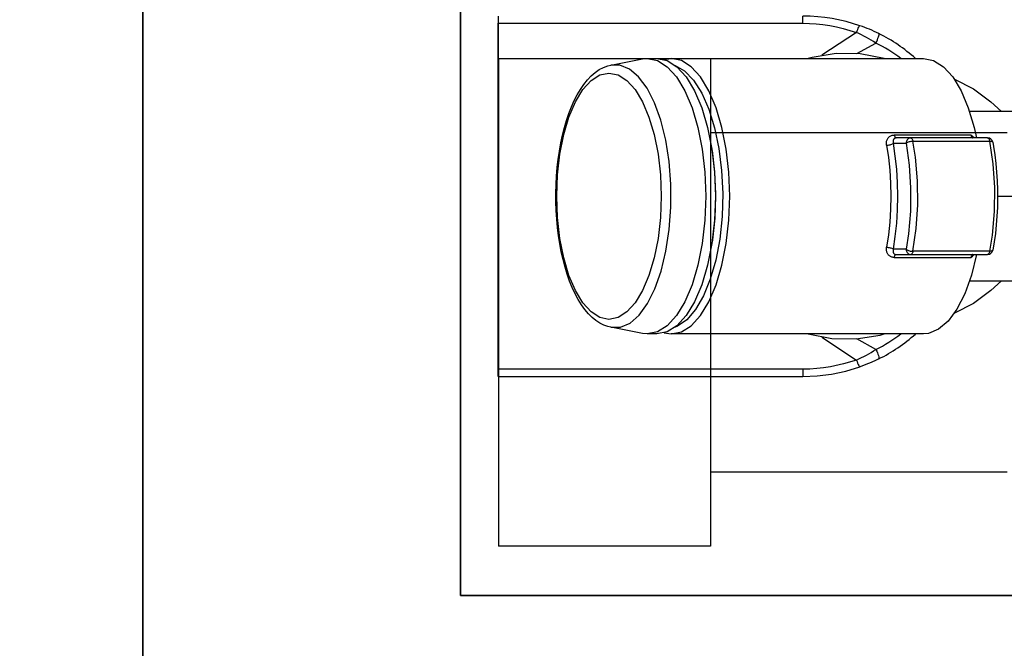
# Model space of a CAD drawing. Header units: millimetres. Extents: x -109 to 627, y -178 to 173.
# Tile 35 of 178: x -10.9597 to -10.8667, y 31.027 to 31.0863. Entities that reach past the tile are written whole.
import ezdxf

# ---------------------------------------------------------------- set-up
doc = ezdxf.new("R2010")
doc.units = ezdxf.units.MM
doc.layers.add('ARQ - ALVENARIA - OSSO', color=2, linetype='Continuous', lineweight=35)
doc.layers.add('ARQ - PAREDES_HACHURA', color=9, linetype='Continuous', lineweight=35)
doc.layers.add('O - MOBILIÁRIO', color=8, linetype='Continuous')
doc.styles.add('GULIM', font='Gulim.ttf')
doc.dimstyles.new('GULIM-100', dxfattribs={"dimtxt": 0.1, "dimasz": 0.05, "dimexe": 0.2, "dimexo": 0, "dimgap": 0.025, "dimtad": 1, "dimdec": 0, "dimlfac": 100, "dimzin": 12, "dimdsep": 46, "dimtxsty": 'GULIM', "dimblk": 'OPEN30', "dimcen": 0, "dimclrd": 152, "dimclre": 152, "dimclrt": 152, "dimaunit": 1, "dimadec": 0, "dimazin": 0, "dimtfac": 1.875, "dimtdec": 0, "dimtmove": 2, "dimatfit": 3, "dimldrblk": 'OPEN30', "dimfxl": 0, "dimtolj": 1, "dimtzin": 12, "dimlwd": -1, "dimarcsym": 0})

# ---------------------------------------------------------------- blocks, each defined once
blk = doc.blocks.new('_Open30')
at = {"color": 0, "linetype": 'ByBlock', "lineweight": -2}
for p, q in [((-1, 0.26794919), (0, 0)), ((0, 0), (-1, -0.26794919)), ((0, 0), (-1, 0))]:
    blk.add_line(p, q, dxfattribs=at)
blk = doc.blocks.new('*D772')
at = {"color": 152, "lineweight": -2, "transparency": 16777216}
for p, q in [((-10.91807430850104, 31.03197329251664), (-10.28253092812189, 31.03197329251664)), ((-10.91807430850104, 30.83202508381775), (-10.28253092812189, 30.83202508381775))]:
    blk.add_line(p, q, dxfattribs=at)
at = {"color": 152, "transparency": 16777216}
blk.add_line((-10.48253092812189, 30.88202508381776), (-10.48253092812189, 30.98197329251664), dxfattribs=at)
at = {"layer": 'Defpoints', "color": 0, "transparency": 16777216}
for p in [(-10.91807430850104, 31.03197329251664), (-10.48253092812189, 31.03197329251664), (-10.91807430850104, 30.83202508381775)]:
    blk.add_point(p, dxfattribs=at)
at = {"color": 152, "transparency": 16777216, "xscale": 0.05, "yscale": 0.05, "zscale": 0.05}
for p, rotation in [((-10.48253092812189, 31.03197329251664), 90), ((-10.48253092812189, 30.83202508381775), 270)]:
    blk.add_blockref('_Open30', p, dxfattribs=dict(at, rotation=rotation))
at = {"color": 152, "transparency": 16777216, "insert": (-10.55879590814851, 30.93199918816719), "char_height": 0.1, "attachment_point": 5, "rotation": 90, "style": 'GULIM'}
blk.add_mtext('\\A1;20', dxfattribs=at)
blk = doc.blocks.new('*D773')
at = {"color": 152, "lineweight": -2, "transparency": 16777216}
for p, q in [((-10.91807430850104, 32.58157190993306), (-10.28253092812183, 32.58157190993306)), ((-10.91807430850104, 31.03197329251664), (-10.28253092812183, 31.03197329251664))]:
    blk.add_line(p, q, dxfattribs=at)
at = {"color": 152, "transparency": 16777216}
blk.add_line((-10.48253092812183, 31.08197329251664), (-10.48253092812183, 32.53157190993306), dxfattribs=at)
at = {"layer": 'Defpoints', "color": 0, "transparency": 16777216}
for p in [(-10.91807430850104, 32.58157190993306), (-10.48253092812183, 32.58157190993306), (-10.91807430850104, 31.03197329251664)]:
    blk.add_point(p, dxfattribs=at)
at = {"color": 152, "transparency": 16777216, "xscale": 0.05, "yscale": 0.05, "zscale": 0.05}
for p, rotation in [((-10.48253092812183, 32.58157190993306), 90), ((-10.48253092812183, 31.03197329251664), 270)]:
    blk.add_blockref('_Open30', p, dxfattribs=dict(at, rotation=rotation))
at = {"color": 152, "transparency": 16777216, "insert": (-10.55892906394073, 31.80677260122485), "char_height": 0.1, "attachment_point": 5, "rotation": 90, "style": 'GULIM'}
blk.add_mtext('\\A1;155', dxfattribs=at)
blk = doc.blocks.new('*D774')
at = {"color": 152, "lineweight": -2, "transparency": 16777216}
for p, q in [((-10.91807430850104, 31.03197329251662), (-10.91807430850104, 31.62477791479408)), ((-8.168786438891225, 31.03197329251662), (-8.168786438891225, 31.62477791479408))]:
    blk.add_line(p, q, dxfattribs=at)
at = {"color": 152, "transparency": 16777216}
blk.add_line((-10.86807430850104, 31.42477791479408), (-8.218786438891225, 31.42477791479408), dxfattribs=at)
at = {"layer": 'Defpoints', "color": 0, "transparency": 16777216}
for p in [(-8.168786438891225, 31.42477791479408), (-10.91807430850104, 31.03197329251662), (-8.168786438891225, 31.03197329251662)]:
    blk.add_point(p, dxfattribs=at)
at = {"color": 152, "transparency": 16777216, "xscale": 0.05, "yscale": 0.05, "zscale": 0.05, "rotation": 180}
blk.add_blockref('_Open30', (-10.91807430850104, 31.42477791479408), dxfattribs=at)
at = {"color": 152, "transparency": 16777216, "xscale": 0.05, "yscale": 0.05, "zscale": 0.05}
blk.add_blockref('_Open30', (-8.168786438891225, 31.42477791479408), dxfattribs=at)
at = {"color": 152, "transparency": 16777216, "insert": (-9.543430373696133, 31.50110947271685), "char_height": 0.1, "attachment_point": 5, "style": 'GULIM'}
blk.add_mtext('\\A1;275', dxfattribs=at)

msp = doc.modelspace()

# ---------------------------------------------------------------- hatches: boundary and pattern name
at = {"layer": 'ARQ - PAREDES_HACHURA'}
h = msp.add_hatch(dxfattribs=at)
h.set_pattern_fill('FP_6', color=256, scale=0.9997410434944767, style=0, pattern_type=2)
h.set_pattern_definition([(45, (-17.26878673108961, 35.45875468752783), (-0.07917545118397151, 0.07917545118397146), [])])
h.paths.add_polyline_path([(-10.94806653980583, 29.25243423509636), (-10.94806653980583, 32.61157205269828), (-11.08803028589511, 32.61157205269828), (-11.08803028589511, 31.00198106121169), (-11.03804323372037, 31.00198106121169), (-11.03804323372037, 30.86201731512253), (-11.08803028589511, 30.86201731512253), (-11.08803028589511, 29.25243423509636)], flags=0)

# ---------------------------------------------------------------- linework, layer by layer
at = {"layer": 'ARQ - ALVENARIA - OSSO'}
for p, q in [((-10.94806653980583, 32.61157205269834), (-10.94806653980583, 31.00198106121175)), ((-10.91807430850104, 31.03197329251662), (-10.91807430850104, 32.58157190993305)), ((-8.168786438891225, 31.03197329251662), (-10.91807430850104, 31.03197329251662))]:
    msp.add_line(p, q, dxfattribs=at)
at = {"layer": 'O - MOBILIÁRIO'}
for p, q in [((-10.91450686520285, 31.08665547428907, 1.982423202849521e-05), (-10.91450686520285, 31.08597710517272, 1.982423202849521e-05)), ((-10.91447410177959, 31.08597710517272, 1.982423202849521e-05), (-10.91447410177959, 31.08665547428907, 1.982423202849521e-05)), ((-10.91447410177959, 31.08597710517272, 1.982423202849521e-05), (-10.91447410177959, 31.08665547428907, 1.982423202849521e-05)), ((-10.88574785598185, 31.08597710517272, 1.982423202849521e-05), (-10.88574785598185, 31.08665547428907, 1.982423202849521e-05)), ((-10.91450686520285, 31.08597710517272, 1.982423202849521e-05), (-10.91447410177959, 31.08597710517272, 1.982423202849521e-05)), ((-10.91450686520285, 31.05333391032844, 1.982423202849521e-05), (-10.91450686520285, 31.08597710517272, 1.982423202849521e-05)), ((-10.91447410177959, 31.08597710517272, 1.982423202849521e-05), (-10.88574785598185, 31.08597710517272, 1.982423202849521e-05)), ((-10.91447410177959, 31.05333391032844, 1.982423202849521e-05), (-10.91447410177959, 31.08597710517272, 1.982423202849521e-05)), ((-10.91447410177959, 31.05333391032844, 1.982423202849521e-05), (-10.91447410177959, 31.08597710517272, 1.982423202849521e-05)), ((-10.88068661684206, 31.08511242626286, 1.982423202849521e-05), (-10.88395525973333, 31.08295337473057, 1.982423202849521e-05)), ((-10.88066229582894, 31.08311726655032, 1.982423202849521e-05), (-10.87884851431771, 31.08411318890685, 1.982423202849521e-05)), ((-10.91447410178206, 31.08262905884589), (-10.91447410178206, 31.03662905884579)), ((-10.89447410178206, 31.08262905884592), (-10.91447410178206, 31.08262905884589)), ((-10.90389511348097, 31.08202430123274, 1.982423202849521e-05), (-10.90089285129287, 31.08261102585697, 1.982423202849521e-05)), ((-10.90043631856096, 31.08265555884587, 1.982423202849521e-05), (-10.8995309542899, 31.08265555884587, 1.982423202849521e-05)), ((-10.8981729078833, 31.08265555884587, 1.982423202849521e-05), (-10.87436182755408, 31.08265555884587, 1.982423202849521e-05)), ((-10.89447410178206, 31.08262905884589), (-10.89447410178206, 31.03662905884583)), ((-10.86799554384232, 31.07855970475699, 1.982423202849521e-05), (-10.86698255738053, 31.07765555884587, 1.982423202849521e-05)), ((-10.8546645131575, 31.07765555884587, 1.982423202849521e-05), (-10.87001060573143, 31.07765555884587, 1.982423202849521e-05)), ((-10.86647410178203, 31.07562905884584), (-10.89447410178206, 31.07562905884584)), ((-10.86987876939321, 31.07543333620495, 1.982423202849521e-05), (-10.87712229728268, 31.07543333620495, 1.982423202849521e-05)), ((-10.87555177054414, 31.07515555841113, 1.982423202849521e-05), (-10.87693210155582, 31.07515555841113, 1.982423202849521e-05)), ((-10.86830629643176, 31.07515555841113, 1.982423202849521e-05), (-10.87555177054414, 31.07515555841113, 1.982423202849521e-05)), ((-10.87719530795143, 31.07465555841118, 1.982423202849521e-05), (-10.87600461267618, 31.07465555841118, 1.982423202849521e-05)), ((-10.87535749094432, 31.07485555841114, 1.982423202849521e-05), (-10.86811201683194, 31.07485555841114, 1.982423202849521e-05)), ((-10.86735647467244, 31.06965555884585, 1.982423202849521e-05), (-10.85446088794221, 31.06965555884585, 1.982423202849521e-05)), ((-10.87600461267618, 31.06465555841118, 1.982423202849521e-05), (-10.87719530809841, 31.06465555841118, 1.982423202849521e-05)), ((-10.87712229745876, 31.06387778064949, 1.982423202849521e-05), (-10.86987876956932, 31.06387778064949, 1.982423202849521e-05)), ((-10.8769321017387, 31.06415555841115, 1.982423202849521e-05), (-10.87555177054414, 31.06415555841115, 1.982423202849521e-05)), ((-10.87555177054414, 31.06415555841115, 1.982423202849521e-05), (-10.86830629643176, 31.06415555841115, 1.982423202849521e-05)), ((-10.86811201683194, 31.06445555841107, 1.982423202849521e-05), (-10.87535749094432, 31.06445555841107, 1.982423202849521e-05)), ((-10.87001060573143, 31.06165555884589, 1.982423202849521e-05), (-10.8546645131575, 31.06165555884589, 1.982423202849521e-05)), ((-10.86698255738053, 31.06165555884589, 1.982423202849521e-05), (-10.86799554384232, 31.06075141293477, 1.982423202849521e-05)), ((-10.90089285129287, 31.05670009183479, 1.982423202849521e-05), (-10.90389511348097, 31.05728681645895, 1.982423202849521e-05)), ((-10.8995309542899, 31.05665555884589, 1.982423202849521e-05), (-10.90043631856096, 31.05665555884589, 1.982423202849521e-05)), ((-10.87436182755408, 31.05665555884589, 1.982423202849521e-05), (-10.8981729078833, 31.05665555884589, 1.982423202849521e-05)), ((-10.88396172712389, 31.0563588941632, 1.982423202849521e-05), (-10.88069010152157, 31.05419731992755, 1.982423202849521e-05)), ((-10.87885175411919, 31.05519614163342, 1.982423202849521e-05), (-10.88066769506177, 31.05619343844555, 1.982423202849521e-05)), ((-10.91447410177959, 31.05333391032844, 1.982423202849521e-05), (-10.91450686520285, 31.05333391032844, 1.982423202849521e-05)), ((-10.91450686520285, 31.05265547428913, 1.982423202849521e-05), (-10.91450686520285, 31.05333391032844, 1.982423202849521e-05)), ((-10.91450686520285, 31.05265547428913, 1.982423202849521e-05), (-10.91447410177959, 31.05265547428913, 1.982423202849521e-05)), ((-10.88574769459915, 31.05333391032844, 1.982423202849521e-05), (-10.91447410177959, 31.05333391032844, 1.982423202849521e-05)), ((-10.91447410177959, 31.05265547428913, 1.982423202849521e-05), (-10.91447410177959, 31.05333391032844, 1.982423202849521e-05)), ((-10.91447410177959, 31.05265547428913, 1.982423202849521e-05), (-10.91447410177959, 31.05333391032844, 1.982423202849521e-05)), ((-10.91447410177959, 31.05265547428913, 1.982423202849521e-05), (-10.88574769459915, 31.05265547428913, 1.982423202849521e-05)), ((-10.88574769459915, 31.05333391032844, 1.982423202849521e-05), (-10.88574769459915, 31.05265547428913, 1.982423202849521e-05)), ((-10.86647410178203, 31.04362905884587), (-10.89447410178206, 31.04362905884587)), ((-10.89447410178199, 31.03662905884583), (-10.91447410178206, 31.03662905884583))]:
    msp.add_line(p, q, dxfattribs=at)
for points in [[(-10.8803585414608, 31.08575132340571, 1.982423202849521e-05), (-10.88164678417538, 31.0861364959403, 1.982423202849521e-05), (-10.88297298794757, 31.08641913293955, 1.982423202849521e-05), (-10.88365932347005, 31.08652175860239, 1.982423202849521e-05), (-10.8843496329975, 31.08659557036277, 1.982423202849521e-05), (-10.88504808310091, 31.0866404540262, 1.982423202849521e-05), (-10.88574785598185, 31.08665547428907, 1.982423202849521e-05)], [(-10.88574785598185, 31.08597710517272, 1.982423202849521e-05), (-10.88511458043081, 31.08596375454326, 1.982423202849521e-05), (-10.88448254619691, 31.08592387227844, 1.982423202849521e-05), (-10.88384804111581, 31.08585706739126, 1.982423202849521e-05), (-10.88321723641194, 31.08576390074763, 1.982423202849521e-05), (-10.88257638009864, 31.08564155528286, 1.982423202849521e-05), (-10.88194181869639, 31.08549242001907, 1.982423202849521e-05), (-10.88068661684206, 31.08511242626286, 1.982423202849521e-05)], [(-10.88068661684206, 31.08511242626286, 1.982423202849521e-05), (-10.88062789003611, 31.08526344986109, 1.982423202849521e-05), (-10.88057094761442, 31.08540062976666, 1.982423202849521e-05), (-10.88051751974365, 31.08551979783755, 1.982423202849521e-05), (-10.88046922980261, 31.08561733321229, 1.982423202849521e-05), (-10.88042754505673, 31.08569027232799, 1.982423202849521e-05), (-10.88039373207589, 31.0857363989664, 1.982423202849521e-05), (-10.88036881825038, 31.08575431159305, 1.982423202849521e-05), (-10.8803585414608, 31.08575132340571, 1.982423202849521e-05)], [(-10.87884851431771, 31.08411318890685, 1.982423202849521e-05), (-10.87877564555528, 31.08426899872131, 1.982423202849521e-05), (-10.87871025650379, 31.08442007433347, 1.982423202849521e-05), (-10.87865433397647, 31.08456182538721, 1.982423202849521e-05), (-10.87860957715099, 31.08468994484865, 1.982423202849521e-05), (-10.87857734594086, 31.08480053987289, 1.982423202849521e-05), (-10.87855861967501, 31.08489025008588, 1.982423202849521e-05), (-10.87855396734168, 31.08495634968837, 1.982423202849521e-05), (-10.87856353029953, 31.0849968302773, 1.982423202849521e-05), (-10.87857490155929, 31.08500776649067, 1.982423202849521e-05)], [(-10.87858458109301, 31.08501036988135, 1.982423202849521e-05), (-10.87857490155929, 31.08500776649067, 1.982423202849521e-05)], [(-10.90089285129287, 31.08261102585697, 1.982423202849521e-05), (-10.90043631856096, 31.08265555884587, 1.982423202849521e-05)], [(-10.90043631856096, 31.08265555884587, 1.982423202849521e-05), (-10.89947773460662, 31.08245805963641, 1.982423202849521e-05), (-10.89854827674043, 31.08187156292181, 1.982423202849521e-05), (-10.89767618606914, 31.08091388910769, 1.982423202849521e-05), (-10.89688796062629, 31.07961413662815, 1.982423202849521e-05), (-10.89620755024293, 31.07801179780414, 1.982423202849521e-05), (-10.8956556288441, 31.07615555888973, 1.982423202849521e-05), (-10.89524896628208, 31.07410182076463, 1.982423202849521e-05), (-10.89499991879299, 31.07191298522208, 1.982423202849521e-05), (-10.89491605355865, 31.06965555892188, 1.982423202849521e-05)], [(-10.8995309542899, 31.08265555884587, 1.982423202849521e-05), (-10.89857237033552, 31.08245805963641, 1.982423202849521e-05), (-10.89764291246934, 31.08187156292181, 1.982423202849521e-05), (-10.89677082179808, 31.08091388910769, 1.982423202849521e-05), (-10.8959825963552, 31.07961413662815, 1.982423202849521e-05), (-10.89530218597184, 31.07801179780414, 1.982423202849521e-05), (-10.89475026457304, 31.07615555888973, 1.982423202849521e-05), (-10.89434360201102, 31.07410182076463, 1.982423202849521e-05), (-10.8940945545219, 31.07191298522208, 1.982423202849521e-05), (-10.89401068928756, 31.06965555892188, 1.982423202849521e-05)], [(-10.89885193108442, 31.08255683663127, 1.982423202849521e-05), (-10.8981729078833, 31.08265555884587, 1.982423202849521e-05)], [(-10.8981729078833, 31.05665555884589, 1.982423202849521e-05), (-10.89721432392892, 31.0568530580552, 1.982423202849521e-05), (-10.89628486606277, 31.05743955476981, 1.982423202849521e-05), (-10.89541277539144, 31.05839722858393, 1.982423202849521e-05), (-10.89462454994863, 31.05969698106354, 1.982423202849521e-05), (-10.89394413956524, 31.06129931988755, 1.982423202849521e-05), (-10.8933922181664, 31.06315555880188, 1.982423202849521e-05), (-10.89298555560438, 31.06520929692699, 1.982423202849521e-05), (-10.89273650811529, 31.06739813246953, 1.982423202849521e-05), (-10.89265264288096, 31.06965555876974, 1.982423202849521e-05), (-10.89273650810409, 31.07191298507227, 1.982423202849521e-05), (-10.8929855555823, 31.07410182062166, 1.982423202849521e-05), (-10.89339221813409, 31.07615555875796, 1.982423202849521e-05), (-10.89394413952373, 31.07801179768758, 1.982423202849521e-05), (-10.89462454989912, 31.07961413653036, 1.982423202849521e-05), (-10.89541277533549, 31.08091388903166, 1.982423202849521e-05), (-10.89628486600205, 31.08187156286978, 1.982423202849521e-05), (-10.89721432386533, 31.08245805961, 1.982423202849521e-05), (-10.89817290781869, 31.08265555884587, 1.982423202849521e-05)], [(-10.87807818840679, 31.08265555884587, 1.982423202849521e-05), (-10.88032472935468, 31.08308699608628, 1.982423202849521e-05), (-10.88261084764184, 31.08312120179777, 1.982423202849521e-05), (-10.88486893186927, 31.08275716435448, 1.982423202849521e-05), (-10.88524769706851, 31.08265555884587, 1.982423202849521e-05)], [(-10.87436182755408, 31.08265555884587, 1.982423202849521e-05), (-10.8734032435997, 31.08245805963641, 1.982423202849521e-05), (-10.87247378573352, 31.0818715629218, 1.982423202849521e-05), (-10.87160169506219, 31.08091388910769, 1.982423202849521e-05), (-10.87081346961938, 31.07961413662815, 1.982423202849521e-05), (-10.87013305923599, 31.07801179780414, 1.982423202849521e-05), (-10.86958113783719, 31.07615555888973, 1.982423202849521e-05), (-10.86935994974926, 31.07515555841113, 1.982423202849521e-05)], [(-10.90389122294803, 31.05728605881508, 1.982423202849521e-05), (-10.90415511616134, 31.05734966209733, 1.982423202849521e-05), (-10.90453698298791, 31.0574866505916, 1.982423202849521e-05), (-10.90491213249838, 31.05767560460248, 1.982423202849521e-05), (-10.90528045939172, 31.05791735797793, 1.982423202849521e-05), (-10.90564104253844, 31.05821277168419, 1.982423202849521e-05), (-10.90599197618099, 31.05856184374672, 1.982423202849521e-05), (-10.90633068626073, 31.05896314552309, 1.982423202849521e-05), (-10.90665456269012, 31.05941393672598, 1.982423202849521e-05), (-10.90696148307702, 31.05991077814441, 1.982423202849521e-05), (-10.90724982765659, 31.06044985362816, 1.982423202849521e-05), (-10.90751867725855, 31.06102781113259, 1.982423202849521e-05), (-10.90776748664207, 31.06164172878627, 1.982423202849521e-05), (-10.90799580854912, 31.06228880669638, 1.982423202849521e-05), (-10.9082032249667, 31.0629662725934, 1.982423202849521e-05), (-10.90838932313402, 31.06367131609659, 1.982423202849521e-05), (-10.90855369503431, 31.06440105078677, 1.982423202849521e-05), (-10.90869594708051, 31.06515249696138, 1.982423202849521e-05), (-10.90881571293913, 31.06592257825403, 1.982423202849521e-05), (-10.90891266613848, 31.0667081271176, 1.982423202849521e-05), (-10.90898653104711, 31.06750589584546, 1.982423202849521e-05), (-10.90903709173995, 31.06831257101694, 1.982423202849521e-05), (-10.90906419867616, 31.06912479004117, 1.982423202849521e-05), (-10.90906777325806, 31.06993915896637, 1.982423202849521e-05), (-10.90904781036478, 31.07075227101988, 1.982423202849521e-05), (-10.90900438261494, 31.07156067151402, 1.982423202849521e-05), (-10.90893763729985, 31.07236097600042, 1.982423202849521e-05), (-10.90884779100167, 31.0731498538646, 1.982423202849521e-05), (-10.90873512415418, 31.07392403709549, 1.982423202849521e-05), (-10.90859997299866, 31.07468033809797, 1.982423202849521e-05), (-10.90844271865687, 31.07541566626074, 1.982423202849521e-05), (-10.90826377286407, 31.07612704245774, 1.982423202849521e-05), (-10.9080635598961, 31.07681161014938, 1.982423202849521e-05), (-10.90784249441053, 31.07746664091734, 1.982423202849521e-05), (-10.90760095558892, 31.0780895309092, 1.982423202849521e-05), (-10.90733925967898, 31.07867778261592, 1.982423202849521e-05), (-10.90705763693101, 31.07922896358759, 1.982423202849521e-05), (-10.90675622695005, 31.07974063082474, 1.982423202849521e-05), (-10.90643512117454, 31.08021020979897, 1.982423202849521e-05), (-10.90609452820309, 31.08063480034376, 1.982423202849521e-05), (-10.90573552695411, 31.0810106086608, 1.982423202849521e-05), (-10.90535994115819, 31.08133382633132, 1.982423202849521e-05), (-10.90497091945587, 31.08160077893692, 1.982423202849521e-05), (-10.90457278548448, 31.08180881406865, 1.982423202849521e-05), (-10.90417022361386, 31.08195705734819, 1.982423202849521e-05), (-10.90389073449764, 31.08202515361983, 1.982423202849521e-05)], [(-10.90389188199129, 31.05728618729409, 1.982423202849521e-05), (-10.90297322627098, 31.05729719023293, 1.982423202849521e-05), (-10.90206933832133, 31.0576836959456, 1.982423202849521e-05), (-10.90120768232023, 31.05843396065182, 1.982423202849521e-05), (-10.90041443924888, 31.0595251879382, 1.982423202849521e-05), (-10.89971371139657, 31.06092422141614, 1.982423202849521e-05), (-10.89912679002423, 31.06258855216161, 1.982423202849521e-05), (-10.89867150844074, 31.06446761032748, 1.982423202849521e-05), (-10.89836170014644, 31.06650430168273, 1.982423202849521e-05), (-10.89820677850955, 31.06863674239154, 1.982423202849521e-05), (-10.89821145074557, 31.07080013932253, 1.982423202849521e-05), (-10.89837557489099, 31.07292875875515, 1.982423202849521e-05), (-10.89869416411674, 31.07495792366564, 1.982423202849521e-05), (-10.89915753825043, 31.0768259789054, 1.982423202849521e-05), (-10.89975161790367, 31.07847616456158, 1.982423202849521e-05), (-10.9004583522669, 31.07985834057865, 1.982423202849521e-05), (-10.90125626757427, 31.08093051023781, 1.982423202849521e-05), (-10.90212111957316, 31.08166009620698, 1.982423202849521e-05), (-10.90302663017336, 31.08202493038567, 1.982423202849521e-05), (-10.90389148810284, 31.08202500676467, 1.982423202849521e-05)], [(-10.89780860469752, 31.08200660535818, 1.982423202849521e-05), (-10.89691028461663, 31.08148487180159, 1.982423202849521e-05), (-10.89606408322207, 31.08060371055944, 1.982423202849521e-05), (-10.89529571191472, 31.07938989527, 1.982423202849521e-05), (-10.89462851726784, 31.07788030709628, 1.982423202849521e-05), (-10.89408277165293, 31.07612081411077, 1.982423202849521e-05), (-10.89367505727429, 31.07416487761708, 1.982423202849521e-05), (-10.89341776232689, 31.07207192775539, 1.982423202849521e-05), (-10.89331870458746, 31.06990555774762, 1.982423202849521e-05), (-10.89338089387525, 31.06773159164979, 1.982423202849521e-05), (-10.89360244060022, 31.06561608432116, 1.982423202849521e-05), (-10.89397661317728, 31.06362331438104, 1.982423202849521e-05), (-10.89449204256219, 31.06181383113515, 1.982423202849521e-05), (-10.89513306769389, 31.06024261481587, 1.982423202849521e-05), (-10.89588021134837, 31.05895740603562, 1.982423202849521e-05), (-10.8967107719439, 31.05799725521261, 1.982423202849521e-05), (-10.89759951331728, 31.05739133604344, 1.982423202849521e-05), (-10.89780860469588, 31.05730451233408, 1.982423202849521e-05)], [(-10.87144615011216, 31.08069430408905, 1.982423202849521e-05), (-10.86962308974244, 31.07977594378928, 1.982423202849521e-05), (-10.86799554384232, 31.07855970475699, 1.982423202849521e-05)], [(-10.87784536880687, 31.07447037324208, 1.982423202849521e-05), (-10.87785532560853, 31.07454478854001, 1.982423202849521e-05), (-10.87786003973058, 31.07461880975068, 1.982423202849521e-05), (-10.87785951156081, 31.07469184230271, 1.982423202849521e-05), (-10.87785374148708, 31.07476329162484, 1.982423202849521e-05), (-10.87784156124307, 31.07483858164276, 1.982423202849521e-05), (-10.87782327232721, 31.07491157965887, 1.982423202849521e-05), (-10.87779902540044, 31.07498160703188, 1.982423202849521e-05), (-10.87776897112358, 31.07504798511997, 1.982423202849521e-05), (-10.87773612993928, 31.07510565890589, 1.982423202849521e-05), (-10.87769839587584, 31.07515987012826, 1.982423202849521e-05), (-10.8776560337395, 31.07521013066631, 1.982423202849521e-05), (-10.87760930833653, 31.07525595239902, 1.982423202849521e-05), (-10.8775600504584, 31.07529577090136, 1.982423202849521e-05), (-10.87750683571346, 31.07533110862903, 1.982423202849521e-05), (-10.87745010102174, 31.07536160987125, 1.982423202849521e-05), (-10.87739028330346, 31.07538691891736, 1.982423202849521e-05), (-10.87732685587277, 31.07540700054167, 1.982423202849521e-05), (-10.8772606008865, 31.07542153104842, 1.982423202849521e-05), (-10.87719219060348, 31.07543035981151, 1.982423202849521e-05), (-10.87712229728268, 31.07543333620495, 1.982423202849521e-05)], [(-10.87693210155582, 31.07515555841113, 1.982423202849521e-05), (-10.8769519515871, 31.07515506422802, 1.982423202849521e-05), (-10.87697133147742, 31.07515359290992, 1.982423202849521e-05), (-10.87699013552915, 31.07515116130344, 1.982423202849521e-05), (-10.8770089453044, 31.07514764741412, 1.982423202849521e-05), (-10.8770270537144, 31.07514315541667, 1.982423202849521e-05), (-10.87704438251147, 31.075137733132, 1.982423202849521e-05), (-10.87706081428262, 31.07513145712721, 1.982423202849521e-05), (-10.87707938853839, 31.07512286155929, 1.982423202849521e-05), (-10.87709680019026, 31.0751131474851, 1.982423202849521e-05), (-10.87711300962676, 31.07510241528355, 1.982423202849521e-05), (-10.87713578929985, 31.07508393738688, 1.982423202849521e-05), (-10.87715580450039, 31.07506345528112, 1.982423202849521e-05), (-10.87717448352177, 31.07503926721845, 1.982423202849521e-05), (-10.87719016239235, 31.0750132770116, 1.982423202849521e-05), (-10.87720322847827, 31.0749850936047, 1.982423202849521e-05), (-10.87721344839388, 31.07495547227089, 1.982423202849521e-05), (-10.87722167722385, 31.07492076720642, 1.982423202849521e-05), (-10.87722663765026, 31.07488468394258, 1.982423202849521e-05), (-10.8772284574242, 31.07484670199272, 1.982423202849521e-05), (-10.87722711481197, 31.07480765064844, 1.982423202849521e-05), (-10.87722312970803, 31.07477076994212, 1.982423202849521e-05), (-10.87721654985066, 31.07473323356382, 1.982423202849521e-05), (-10.87720724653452, 31.07469460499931, 1.982423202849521e-05), (-10.87719530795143, 31.07465555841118, 1.982423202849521e-05)], [(-10.87712229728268, 31.07543333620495, 1.982423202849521e-05), (-10.87710302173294, 31.07535893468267, 1.982423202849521e-05), (-10.87707855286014, 31.0752935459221, 1.982423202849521e-05), (-10.87704963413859, 31.07523915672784, 1.982423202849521e-05), (-10.87701714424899, 31.07519741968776, 1.982423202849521e-05), (-10.87698207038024, 31.07516960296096, 1.982423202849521e-05), (-10.87694547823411, 31.07515655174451, 1.982423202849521e-05), (-10.87693210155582, 31.07515555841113, 1.982423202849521e-05)], [(-10.87555177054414, 31.07515555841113, 1.982423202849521e-05), (-10.87563040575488, 31.07514796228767, 1.982423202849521e-05), (-10.87570665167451, 31.07512540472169, 1.982423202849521e-05), (-10.87577819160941, 31.07508857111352, 1.982423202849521e-05), (-10.87584285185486, 31.07503858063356, 1.982423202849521e-05), (-10.87589866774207, 31.07497695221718, 1.982423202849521e-05), (-10.87594394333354, 31.07490555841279, 1.982423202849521e-05), (-10.87597730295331, 31.07482656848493, 1.982423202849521e-05), (-10.87599773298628, 31.07474238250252, 1.982423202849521e-05), (-10.87600461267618, 31.07465555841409, 1.982423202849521e-05)], [(-10.87555177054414, 31.07515555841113, 1.982423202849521e-05), (-10.87551496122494, 31.07514796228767, 1.982423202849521e-05), (-10.87547927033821, 31.07512540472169, 1.982423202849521e-05), (-10.87544578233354, 31.07508857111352, 1.982423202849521e-05), (-10.87541551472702, 31.07503858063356, 1.982423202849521e-05), (-10.8753893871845, 31.07497695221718, 1.982423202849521e-05), (-10.87536819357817, 31.07490555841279, 1.982423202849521e-05), (-10.87535749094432, 31.07485555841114, 1.982423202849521e-05)], [(-10.86987876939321, 31.07543333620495, 1.982423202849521e-05), (-10.86986393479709, 31.07537351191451, 1.982423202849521e-05), (-10.86984573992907, 31.07531911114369, 1.982423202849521e-05), (-10.86982453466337, 31.07527117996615, 1.982423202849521e-05), (-10.86980072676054, 31.07523064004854, 1.982423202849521e-05), (-10.86977477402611, 31.07519827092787, 1.982423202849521e-05), (-10.86974717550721, 31.07517469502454, 1.982423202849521e-05), (-10.8697184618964, 31.07516036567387, 1.982423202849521e-05), (-10.86968918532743, 31.07515555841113, 1.982423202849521e-05)], [(-10.86956252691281, 31.075155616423, 1.982423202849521e-05), (-10.86956493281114, 31.07515809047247, 1.982423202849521e-05), (-10.86971593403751, 31.07529884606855, 1.982423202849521e-05), (-10.86987528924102, 31.07543052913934, 1.982423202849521e-05), (-10.86987876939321, 31.07543333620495, 1.982423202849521e-05)], [(-10.86830629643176, 31.07515555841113, 1.982423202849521e-05), (-10.86826948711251, 31.07514796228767, 1.982423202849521e-05), (-10.86823379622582, 31.07512540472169, 1.982423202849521e-05), (-10.86820030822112, 31.07508857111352, 1.982423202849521e-05), (-10.86817004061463, 31.07503858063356, 1.982423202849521e-05), (-10.86814391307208, 31.07497695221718, 1.982423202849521e-05), (-10.86812271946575, 31.07490555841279, 1.982423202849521e-05), (-10.86811201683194, 31.07485555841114, 1.982423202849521e-05)], [(-10.87784536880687, 31.07447037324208, 1.982423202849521e-05), (-10.87776376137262, 31.07447316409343, 1.982423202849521e-05), (-10.87767864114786, 31.07448149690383, 1.982423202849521e-05), (-10.87759259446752, 31.07449511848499, 1.982423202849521e-05), (-10.87750823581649, 31.07451361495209, 1.982423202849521e-05), (-10.87742812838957, 31.07453642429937, 1.982423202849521e-05), (-10.87735470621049, 31.07456285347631, 1.982423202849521e-05), (-10.87729020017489, 31.0745920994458, 1.982423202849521e-05), (-10.8772365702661, 31.07462327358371, 1.982423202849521e-05), (-10.87719544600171, 31.07465542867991, 1.982423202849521e-05), (-10.87719530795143, 31.07465555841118, 1.982423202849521e-05)], [(-10.87784536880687, 31.07447037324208, 1.982423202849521e-05), (-10.87767506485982, 31.0733050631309, 1.982423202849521e-05), (-10.87755231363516, 31.07210694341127, 1.982423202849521e-05), (-10.87747821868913, 31.0708867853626, 1.982423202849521e-05), (-10.87745344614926, 31.06965555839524, 1.982423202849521e-05), (-10.87747821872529, 31.06842433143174, 1.982423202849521e-05), (-10.87755231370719, 31.06720417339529, 1.982423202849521e-05), (-10.87767506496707, 31.06600605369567, 1.982423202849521e-05), (-10.87784536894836, 31.06484074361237, 1.982423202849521e-05)], [(-10.87719530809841, 31.06465555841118, 1.982423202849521e-05), (-10.87701844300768, 31.06586568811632, 1.982423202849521e-05), (-10.87689096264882, 31.06710988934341, 1.982423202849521e-05), (-10.87681401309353, 31.06837697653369, 1.982423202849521e-05), (-10.87678828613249, 31.06965555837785, 1.982423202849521e-05), (-10.87681401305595, 31.07093414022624, 1.982423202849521e-05), (-10.87689096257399, 31.0722012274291, 1.982423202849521e-05), (-10.87701844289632, 31.073445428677, 1.982423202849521e-05), (-10.87719530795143, 31.07465555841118, 1.982423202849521e-05)], [(-10.87600461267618, 31.07465555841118, 1.982423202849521e-05), (-10.87596399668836, 31.07469028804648, 1.982423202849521e-05), (-10.87591085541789, 31.0747239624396, 1.982423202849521e-05), (-10.87584680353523, 31.07475555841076, 1.982423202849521e-05), (-10.87577378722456, 31.07478411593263, 1.982423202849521e-05), (-10.87569402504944, 31.07480876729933, 1.982423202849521e-05), (-10.87560994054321, 31.07482876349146, 1.982423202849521e-05), (-10.87552408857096, 31.07484349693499, 1.982423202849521e-05), (-10.87543907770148, 31.07485251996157, 1.982423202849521e-05), (-10.87535749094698, 31.07485555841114, 1.982423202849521e-05)], [(-10.87600461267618, 31.07465555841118, 1.982423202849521e-05), (-10.87571030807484, 31.07259020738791, 1.982423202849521e-05), (-10.87557252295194, 31.07043568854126, 1.982423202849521e-05), (-10.87559544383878, 31.06825746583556, 1.982423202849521e-05), (-10.87577837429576, 31.06612172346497, 1.982423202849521e-05), (-10.87600461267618, 31.06465555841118, 1.982423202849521e-05)], [(-10.87535749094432, 31.06445555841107, 1.982423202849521e-05), (-10.87505141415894, 31.06660352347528, 1.982423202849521e-05), (-10.87490811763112, 31.06884422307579, 1.982423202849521e-05), (-10.87493195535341, 31.07110957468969, 1.982423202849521e-05), (-10.87512220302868, 31.07333074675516, 1.982423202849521e-05), (-10.87535749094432, 31.07485555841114, 1.982423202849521e-05)], [(-10.86811201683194, 31.07485555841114, 1.982423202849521e-05), (-10.86780594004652, 31.07270759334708, 1.982423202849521e-05), (-10.8676626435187, 31.07046689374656, 1.982423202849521e-05), (-10.86768648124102, 31.06820154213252, 1.982423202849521e-05), (-10.86787672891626, 31.06598037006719, 1.982423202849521e-05), (-10.86811201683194, 31.06445555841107, 1.982423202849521e-05)], [(-10.86811201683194, 31.07485555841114, 1.982423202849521e-05), (-10.86803633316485, 31.07485251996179, 1.982423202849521e-05), (-10.867968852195, 31.07484349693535, 1.982423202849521e-05), (-10.86791162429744, 31.07482876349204, 1.982423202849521e-05), (-10.86786638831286, 31.07480876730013, 1.982423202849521e-05), (-10.86783451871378, 31.07478411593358, 1.982423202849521e-05), (-10.86781698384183, 31.07475555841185, 1.982423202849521e-05), (-10.86781464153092, 31.0747465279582, 1.982423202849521e-05)], [(-10.86781464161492, 31.07474652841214, 1.982423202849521e-05), (-10.86774272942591, 31.07433876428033, 1.982423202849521e-05), (-10.86762283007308, 31.0735493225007, 1.982423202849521e-05), (-10.86752531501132, 31.0727439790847, 1.982423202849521e-05), (-10.86745053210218, 31.07192612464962, 1.982423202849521e-05), (-10.86739873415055, 31.07109907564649, 1.982423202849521e-05), (-10.86737009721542, 31.07026619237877, 1.982423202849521e-05), (-10.86736471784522, 31.06943086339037, 1.982423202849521e-05), (-10.8673826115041, 31.06859648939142, 1.982423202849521e-05), (-10.86742371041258, 31.06776649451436, 1.982423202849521e-05), (-10.86748786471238, 31.06694426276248, 1.982423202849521e-05), (-10.86757484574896, 31.06613313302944, 1.982423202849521e-05), (-10.86768434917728, 31.06533639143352, 1.982423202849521e-05), (-10.86781464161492, 31.06456458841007, 1.982423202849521e-05)], [(-10.89432552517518, 31.07398307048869, 1.982423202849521e-05), (-10.89407863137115, 31.07197376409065, 1.982423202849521e-05), (-10.89398364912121, 31.06989402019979, 1.982423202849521e-05), (-10.89398264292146, 31.06965555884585, 1.982423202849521e-05)], [(-10.89491605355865, 31.06965555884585, 1.982423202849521e-05), (-10.89499991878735, 31.06739813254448, 1.982423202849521e-05), (-10.89524896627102, 31.06520929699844, 1.982423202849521e-05), (-10.89565562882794, 31.06315555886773, 1.982423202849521e-05), (-10.89620755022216, 31.06129931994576, 1.982423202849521e-05), (-10.89688796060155, 31.0596969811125, 1.982423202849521e-05), (-10.89767618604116, 31.05839722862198, 1.982423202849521e-05), (-10.89854827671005, 31.05743955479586, 1.982423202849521e-05), (-10.89947773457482, 31.05685305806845, 1.982423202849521e-05), (-10.90043631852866, 31.05665555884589, 1.982423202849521e-05)], [(-10.89401068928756, 31.06965555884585, 1.982423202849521e-05), (-10.8940945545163, 31.06739813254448, 1.982423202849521e-05), (-10.89434360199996, 31.06520929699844, 1.982423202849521e-05), (-10.89475026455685, 31.06315555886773, 1.982423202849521e-05), (-10.8953021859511, 31.06129931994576, 1.982423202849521e-05), (-10.89598259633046, 31.0596969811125, 1.982423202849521e-05), (-10.89677082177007, 31.05839722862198, 1.982423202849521e-05), (-10.89764291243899, 31.05743955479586, 1.982423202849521e-05), (-10.89857237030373, 31.05685305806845, 1.982423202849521e-05), (-10.8995309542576, 31.05665555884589, 1.982423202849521e-05)], [(-10.89398264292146, 31.06965555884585, 1.982423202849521e-05), (-10.89406005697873, 31.06757178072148, 1.982423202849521e-05), (-10.89428994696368, 31.06555131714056, 1.982423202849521e-05), (-10.89432552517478, 31.06532804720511, 1.982423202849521e-05)], [(-10.87712229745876, 31.06387778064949, 1.982423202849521e-05), (-10.87717981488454, 31.06387975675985, 1.982423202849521e-05), (-10.87723623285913, 31.06388566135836, 1.982423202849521e-05), (-10.87729579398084, 31.06389650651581, 1.982423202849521e-05), (-10.87735366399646, 31.0639119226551, 1.982423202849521e-05), (-10.87740943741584, 31.06393172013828, 1.982423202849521e-05), (-10.87746270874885, 31.06395570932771, 1.982423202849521e-05), (-10.87751307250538, 31.06398370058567, 1.982423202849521e-05), (-10.87756428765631, 31.0640185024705, 1.982423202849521e-05), (-10.87761206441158, 31.06405780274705, 1.982423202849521e-05), (-10.87765612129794, 31.06410121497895, 1.982423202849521e-05), (-10.87769617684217, 31.06414835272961, 1.982423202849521e-05), (-10.87773194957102, 31.06419882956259, 1.982423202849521e-05), (-10.87776376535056, 31.06425323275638, 1.982423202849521e-05), (-10.87779125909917, 31.06431087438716, 1.982423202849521e-05), (-10.87781430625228, 31.06437130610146, 1.982423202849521e-05), (-10.8778327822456, 31.0644340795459, 1.982423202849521e-05), (-10.87784656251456, 31.06449874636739, 1.982423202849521e-05), (-10.87785708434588, 31.0645814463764, 1.982423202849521e-05), (-10.87786040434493, 31.06466664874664, 1.982423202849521e-05), (-10.87785650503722, 31.06475339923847, 1.982423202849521e-05), (-10.87784536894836, 31.06484074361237, 1.982423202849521e-05)], [(-10.87784536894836, 31.06484074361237, 1.982423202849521e-05), (-10.87776376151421, 31.0648379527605, 1.982423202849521e-05), (-10.87767864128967, 31.06482961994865, 1.982423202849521e-05), (-10.87759259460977, 31.06481599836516, 1.982423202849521e-05), (-10.87750823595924, 31.06479750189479, 1.982423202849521e-05), (-10.87742812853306, 31.06477469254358, 1.982423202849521e-05), (-10.87735470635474, 31.06474826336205, 1.982423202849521e-05), (-10.87729020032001, 31.06471901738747, 1.982423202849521e-05), (-10.87723657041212, 31.0646878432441, 1.982423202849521e-05), (-10.87719544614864, 31.06465568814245, 1.982423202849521e-05), (-10.87719530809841, 31.06465555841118, 1.982423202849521e-05)], [(-10.87719530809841, 31.06465555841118, 1.982423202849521e-05), (-10.87720885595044, 31.06461051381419, 1.982423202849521e-05), (-10.87721889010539, 31.06456605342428, 1.982423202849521e-05), (-10.87722548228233, 31.06452150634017, 1.982423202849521e-05), (-10.87722834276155, 31.06447798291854, 1.982423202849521e-05), (-10.87722748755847, 31.06443719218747, 1.982423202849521e-05), (-10.87722297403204, 31.0643977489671, 1.982423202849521e-05), (-10.87721442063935, 31.06435904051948, 1.982423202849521e-05), (-10.87720168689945, 31.06432225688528, 1.982423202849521e-05), (-10.87718649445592, 31.06429114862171, 1.982423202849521e-05), (-10.87716754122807, 31.06426215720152, 1.982423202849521e-05), (-10.87715218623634, 31.06424360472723, 1.982423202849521e-05), (-10.87713486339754, 31.0642263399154, 1.982423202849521e-05), (-10.87711555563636, 31.06421055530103, 1.982423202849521e-05), (-10.87709607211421, 31.06419752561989, 1.982423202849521e-05), (-10.87707485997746, 31.06418599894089, 1.982423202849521e-05), (-10.87705134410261, 31.06417590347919, 1.982423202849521e-05), (-10.87702608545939, 31.06416768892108, 1.982423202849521e-05), (-10.87700753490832, 31.06416316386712, 1.982423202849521e-05), (-10.87698815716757, 31.06415965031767, 1.982423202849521e-05), (-10.87697462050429, 31.06415787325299, 1.982423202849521e-05), (-10.87696078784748, 31.06415659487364, 1.982423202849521e-05), (-10.87694656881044, 31.06415581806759, 1.982423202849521e-05), (-10.8769321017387, 31.06415555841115, 1.982423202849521e-05)], [(-10.87712229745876, 31.06387778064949, 1.982423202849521e-05), (-10.87710302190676, 31.06395218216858, 1.982423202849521e-05), (-10.87707855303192, 31.06401757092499, 1.982423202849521e-05), (-10.87704963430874, 31.06407196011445, 1.982423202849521e-05), (-10.8770171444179, 31.06411369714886, 1.982423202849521e-05), (-10.87698207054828, 31.06414151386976, 1.982423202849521e-05), (-10.87694547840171, 31.06415456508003, 1.982423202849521e-05), (-10.8769321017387, 31.06415555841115, 1.982423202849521e-05)], [(-10.87600461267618, 31.06465555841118, 1.982423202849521e-05), (-10.87596399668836, 31.06462082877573, 1.982423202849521e-05), (-10.87591085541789, 31.06458715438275, 1.982423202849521e-05), (-10.87584680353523, 31.06455555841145, 1.982423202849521e-05), (-10.87577378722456, 31.06452700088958, 1.982423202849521e-05), (-10.87569402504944, 31.06450234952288, 1.982423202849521e-05), (-10.87560994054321, 31.06448235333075, 1.982423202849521e-05), (-10.87552408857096, 31.06446761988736, 1.982423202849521e-05), (-10.87543907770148, 31.06445859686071, 1.982423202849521e-05), (-10.87535749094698, 31.06445555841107, 1.982423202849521e-05)], [(-10.87600461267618, 31.06465555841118, 1.982423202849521e-05), (-10.87599773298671, 31.0645687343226, 1.982423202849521e-05), (-10.87597730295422, 31.06448454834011, 1.982423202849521e-05), (-10.87594394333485, 31.06440555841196, 1.982423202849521e-05), (-10.87589866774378, 31.06433416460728, 1.982423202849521e-05), (-10.87584285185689, 31.06427253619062, 1.982423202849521e-05), (-10.87577819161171, 31.06422254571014, 1.982423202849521e-05), (-10.87570665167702, 31.06418571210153, 1.982423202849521e-05), (-10.87563040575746, 31.06416315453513, 1.982423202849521e-05), (-10.87555177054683, 31.06415555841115, 1.982423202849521e-05)], [(-10.87535749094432, 31.06445555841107, 1.982423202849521e-05), (-10.87537516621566, 31.06437902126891, 1.982423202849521e-05), (-10.87539820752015, 31.06431088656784, 1.982423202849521e-05), (-10.87542591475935, 31.06425322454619, 1.982423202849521e-05), (-10.87545744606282, 31.06420778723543, 1.982423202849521e-05), (-10.87549184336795, 31.064175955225, 1.982423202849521e-05), (-10.87552806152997, 31.06415869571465, 1.982423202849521e-05), (-10.87555177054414, 31.06415555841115, 1.982423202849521e-05)], [(-10.86935994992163, 31.06415555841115, 1.982423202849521e-05), (-10.86984149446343, 31.06219367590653, 1.982423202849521e-05), (-10.87046038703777, 31.06045851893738, 1.982423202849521e-05), (-10.87119782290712, 31.05900280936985, 1.982423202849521e-05), (-10.87203139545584, 31.0578707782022, 1.982423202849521e-05), (-10.87293577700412, 31.05709682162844, 1.982423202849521e-05), (-10.8738834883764, 31.0567044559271, 1.982423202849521e-05), (-10.87436182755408, 31.05665555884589, 1.982423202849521e-05)], [(-10.86968918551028, 31.06415555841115, 1.982423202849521e-05), (-10.86971846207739, 31.06415075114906, 1.982423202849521e-05), (-10.86974717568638, 31.06413642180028, 1.982423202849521e-05), (-10.86977477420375, 31.0641128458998, 1.982423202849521e-05), (-10.86980072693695, 31.0640804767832, 1.982423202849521e-05), (-10.86982453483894, 31.06403993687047, 1.982423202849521e-05), (-10.86984574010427, 31.06399200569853, 1.982423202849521e-05), (-10.86986393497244, 31.06393760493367, 1.982423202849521e-05), (-10.86987876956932, 31.06387778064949, 1.982423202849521e-05)], [(-10.86987876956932, 31.06387778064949, 1.982423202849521e-05), (-10.86987528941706, 31.06388058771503, 1.982423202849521e-05), (-10.86971593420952, 31.06401227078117, 1.982423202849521e-05), (-10.86956493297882, 31.06415302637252, 1.982423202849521e-05), (-10.86956252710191, 31.06415550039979, 1.982423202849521e-05)], [(-10.86811201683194, 31.06445555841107, 1.982423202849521e-05), (-10.86812969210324, 31.06437902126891, 1.982423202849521e-05), (-10.86815273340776, 31.06431088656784, 1.982423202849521e-05), (-10.86818044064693, 31.06425322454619, 1.982423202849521e-05), (-10.86821197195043, 31.06420778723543, 1.982423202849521e-05), (-10.86824636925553, 31.064175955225, 1.982423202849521e-05), (-10.86828258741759, 31.06415869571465, 1.982423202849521e-05), (-10.86830629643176, 31.06415555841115, 1.982423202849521e-05)], [(-10.86781464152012, 31.06456458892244, 1.982423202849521e-05), (-10.86782783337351, 31.06453504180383, 1.982423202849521e-05), (-10.86785556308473, 31.06450915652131, 1.982423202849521e-05), (-10.86789698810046, 31.0644877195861, 1.982423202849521e-05), (-10.86795084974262, 31.06447138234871, 1.982423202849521e-05), (-10.86801551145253, 31.06446064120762, 1.982423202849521e-05), (-10.86808900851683, 31.06445582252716, 1.982423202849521e-05), (-10.86811201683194, 31.06445555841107, 1.982423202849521e-05)], [(-10.86799554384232, 31.06075141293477, 1.982423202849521e-05), (-10.86963534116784, 31.05952759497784, 1.982423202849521e-05), (-10.87144615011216, 31.05861681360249, 1.982423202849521e-05)], [(-10.90043631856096, 31.05665555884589, 1.982423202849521e-05), (-10.90089285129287, 31.05670009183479, 1.982423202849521e-05)], [(-10.89885193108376, 31.0567542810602, 1.982423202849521e-05), (-10.8981729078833, 31.05665555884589, 1.982423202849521e-05)], [(-10.88524769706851, 31.05665555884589, 1.982423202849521e-05), (-10.88300115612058, 31.05622412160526, 1.982423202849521e-05), (-10.88071503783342, 31.05618991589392, 1.982423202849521e-05), (-10.87845695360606, 31.05655395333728, 1.982423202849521e-05), (-10.87807818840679, 31.05665555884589, 1.982423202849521e-05)], [(-10.87885175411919, 31.05519614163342, 1.982423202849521e-05), (-10.87877892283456, 31.05504031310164, 1.982423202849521e-05), (-10.87871357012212, 31.05488921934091, 1.982423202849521e-05), (-10.87865768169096, 31.05474745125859, 1.982423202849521e-05), (-10.87861295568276, 31.05461931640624, 1.982423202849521e-05), (-10.87858075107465, 31.05450870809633, 1.982423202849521e-05), (-10.87856204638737, 31.05441898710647, 1.982423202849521e-05), (-10.87855740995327, 31.05435287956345, 1.982423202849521e-05), (-10.87856698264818, 31.05431239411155, 1.982423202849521e-05), (-10.87857789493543, 31.0543016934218, 1.982423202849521e-05)], [(-10.88069010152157, 31.05419731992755, 1.982423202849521e-05), (-10.88189643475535, 31.05383030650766, 1.982423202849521e-05), (-10.88313992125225, 31.0535603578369, 1.982423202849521e-05), (-10.88378446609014, 31.05346210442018, 1.982423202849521e-05), (-10.88443300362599, 31.053391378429, 1.982423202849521e-05), (-10.88508965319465, 31.05334832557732, 1.982423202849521e-05), (-10.88574769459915, 31.05333391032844, 1.982423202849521e-05)], [(-10.88069010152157, 31.05419731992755, 1.982423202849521e-05), (-10.88063141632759, 31.05404627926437, 1.982423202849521e-05), (-10.88057451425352, 31.05390908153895, 1.982423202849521e-05), (-10.8805211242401, 31.05378989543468, 1.982423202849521e-05), (-10.88047286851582, 31.05369234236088, 1.982423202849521e-05), (-10.88043121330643, 31.05361938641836, 1.982423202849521e-05), (-10.88039742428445, 31.05357324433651, 1.982423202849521e-05), (-10.88037252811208, 31.05355531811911, 1.982423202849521e-05), (-10.8803676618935, 31.05355535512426, 1.982423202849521e-05)], [(-10.87858015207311, 31.05430740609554, 1.982423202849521e-05), (-10.87881491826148, 31.05419428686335, 1.982423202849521e-05), (-10.87930306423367, 31.0539751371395, 1.982423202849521e-05), (-10.87981618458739, 31.0537662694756, 1.982423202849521e-05), (-10.88035317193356, 31.05356944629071, 1.982423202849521e-05), (-10.88037040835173, 31.05356348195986, 1.982423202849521e-05)], [(-10.88574769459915, 31.05265547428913, 1.982423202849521e-05), (-10.88440179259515, 31.05271097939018, 1.982423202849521e-05), (-10.88305558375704, 31.05287788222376, 1.982423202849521e-05), (-10.88169877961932, 31.05316119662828, 1.982423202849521e-05), (-10.88036226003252, 31.05355829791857, 1.982423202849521e-05)], [(-10.8803676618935, 31.05355535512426, 1.982423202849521e-05), (-10.88036226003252, 31.05355829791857, 1.982423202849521e-05)]]:
    msp.add_polyline3d(points, dxfattribs=at)
msp.add_polyline3d([(-10.9040577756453, 31.08127897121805, 1.982423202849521e-05), (-10.90320069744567, 31.08110238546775, 1.982423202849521e-05), (-10.90236966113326, 31.08057799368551, 1.982423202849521e-05), (-10.90158991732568, 31.07972172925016, 1.982423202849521e-05), (-10.90088515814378, 31.07855960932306, 1.982423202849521e-05), (-10.90027679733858, 31.07712694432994, 1.982423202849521e-05), (-10.89978331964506, 31.07546726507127, 1.982423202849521e-05), (-10.89941971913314, 31.073631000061, 1.982423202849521e-05), (-10.89919704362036, 31.07167394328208, 1.982423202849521e-05), (-10.89912205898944, 31.06965555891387, 1.982423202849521e-05), (-10.89919704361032, 31.06763717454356, 1.982423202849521e-05), (-10.89941971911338, 31.06568011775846, 1.982423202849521e-05), (-10.89978331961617, 31.06384385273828, 1.982423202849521e-05), (-10.90027679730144, 31.06218417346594, 1.982423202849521e-05), (-10.90088515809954, 31.06075150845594, 1.982423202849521e-05), (-10.90158991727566, 31.05958938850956, 1.982423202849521e-05), (-10.90236966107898, 31.05873312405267, 1.982423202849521e-05), (-10.90320069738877, 31.05820873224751, 1.982423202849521e-05), (-10.90405777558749, 31.05803214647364, 1.982423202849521e-05), (-10.90491485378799, 31.05820873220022, 1.982423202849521e-05), (-10.90574589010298, 31.05873312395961, 1.982423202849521e-05), (-10.90652563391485, 31.05958938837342, 1.982423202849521e-05), (-10.9072303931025, 31.0607515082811, 1.982423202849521e-05), (-10.90783875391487, 31.06218417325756, 1.982423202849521e-05), (-10.90833223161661, 31.06384385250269, 1.982423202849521e-05), (-10.90869583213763, 31.06568011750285, 1.982423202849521e-05), (-10.90891850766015, 31.06763717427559, 1.982423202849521e-05), (-10.90899349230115, 31.06965555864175, 1.982423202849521e-05), (-10.90891850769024, 31.0716739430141, 1.982423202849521e-05), (-10.90869583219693, 31.07363099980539, 1.982423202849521e-05), (-10.90833223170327, 31.07546726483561, 1.982423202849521e-05), (-10.90783875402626, 31.07712694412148, 1.982423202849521e-05), (-10.90723039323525, 31.07855960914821, 1.982423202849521e-05), (-10.90652563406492, 31.07972172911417, 1.982423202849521e-05), (-10.90574589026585, 31.08057799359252, 1.982423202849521e-05), (-10.90491485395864, 31.08110238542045, 1.982423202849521e-05)], close=True, dxfattribs=at)
for centre, radius, start, end in [((-10.88504150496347, 31.07201801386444, 1.982423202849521e-05), 0.01450907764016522, 63.57360348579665, 71.1709789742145), ((-10.88713456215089, 31.07104661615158, 1.982423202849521e-05), 0.01547283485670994, 57.61954581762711, 65.3726796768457), ((-10.88563258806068, 31.07089811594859, 1.982423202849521e-05), 0.01577688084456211, 48.17871504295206, 63.42565615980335), ((-10.88543936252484, 31.07092408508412, 1.982423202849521e-05), 0.0147442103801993, 52.71825039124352, 63.44782190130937), ((-10.86830629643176, 31.07465555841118, 1.982423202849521e-05), 0.0005000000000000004, 10.48277987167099, 90.00000000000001), ((-10.86830629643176, 31.06465555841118, 1.982423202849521e-05), 0.0005000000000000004, 270, 349.5172201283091), ((-10.88543932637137, 31.06838680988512, 1.982423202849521e-05), 0.01474414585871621, 296.5380728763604, 307.2828490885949), ((-10.88562743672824, 31.06840540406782, 1.982423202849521e-05), 0.01576782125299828, 296.555623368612, 311.8042071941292), ((-10.88713123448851, 31.06825811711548, 1.982423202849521e-05), 0.01546541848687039, 294.612117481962, 302.3690273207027)]:
    msp.add_arc(centre, radius, start, end, dxfattribs=at)

# ---------------------------------------------------------------- dimensions: what is measured, and where the dimension line sits
for base, p1, p2, picture, middle in [((-10.48253092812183, 32.58157190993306), (-10.91807430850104, 31.03197329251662), (-10.91807430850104, 32.58157190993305), '*D773', (-10.55892906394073, 31.80677260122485)), ((-10.48253092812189, 31.03197329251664), (-10.91807430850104, 30.83202508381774), (-10.91807430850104, 31.03197329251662), '*D772', (-10.55879590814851, 30.93199918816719))]:
    dim = msp.add_linear_dim(base=base, p1=p1, p2=p2, angle=90, dimstyle='GULIM-100')
    dim.commit()
    dim.dimension.update_dxf_attribs({"geometry": picture, "text_midpoint": middle})
dim = msp.add_linear_dim(base=(-8.168786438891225, 31.42477791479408), p1=(-10.91807430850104, 31.03197329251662), p2=(-8.168786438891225, 31.03197329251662), dimstyle='GULIM-100')
dim.commit()
dim.dimension.update_dxf_attribs({"geometry": '*D774', "text_midpoint": (-9.543430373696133, 31.50110947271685)})

doc.saveas('drawing.dxf')
